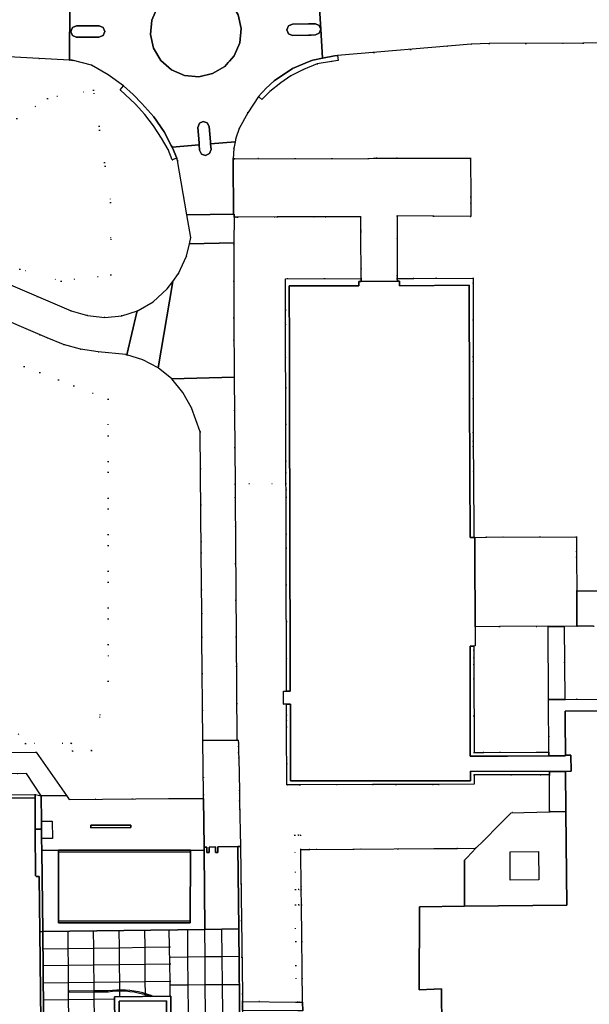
# Model space of a CAD drawing. Header units: metres. Extents: x 174791 to 179073, y 406431 to 409043.
# Tile 114 of 256: x 175774 to 175874, y 407775 to 407948. Entities that reach past the tile are written whole.
import ezdxf

# ---------------------------------------------------------------- set-up
doc = ezdxf.new("R2010")
doc.units = ezdxf.units.M
doc.linetypes.add('DOT', pattern=[6.35, 0, -6.35])
for name, color, linetype in [('ondersteunendwegdeel_verkeerseiland', 254, 'Continuous'), ('overigbouwwerk_overkapping', 254, 'Continuous'), ('panden', 254, 'Continuous'), ('terreindeelbegroeid', 254, 'DOT'), ('wegdeel_molgoot', 254, 'Continuous'), ('wegdeel_platform_vliegverkeer', 254, 'Continuous'), ('wegdeel_rijbaan', 254, 'Continuous'), ('wegdeel_voetpad', 254, 'Continuous'), ('weginrichtingselement_markering_vliegtuigverharding', 254, 'Continuous'), ('weginrichtingselement_voeg_vliegtuigverharding', 254, 'Continuous')]:
    doc.layers.add(name, color=color, linetype=linetype)

msp = doc.modelspace()

# ---------------------------------------------------------------- linework, layer by layer
at = {"layer": 'ondersteunendwegdeel_verkeerseiland'}
for points in [[(175806.766, 407954.006, 0), (175809.066, 407953.012, 0), (175810.946, 407951.355, 0), (175812.22, 407949.198, 0), (175812.764, 407946.752, 0), (175812.526, 407944.265, 0), (175811.531, 407941.974, 0), (175810.702, 407941.035, 0), (175810.466, 407940.767, 0), (175809.878, 407940.101, 0), (175807.727, 407938.83, 0), (175805.289, 407938.285, 0), (175802.8, 407938.519, 0), (175800.505, 407939.51, 0), (175798.628, 407941.162, 0), (175797.353, 407943.313, 0), (175796.806, 407945.753, 0), (175797.039, 407948.242, 0), (175798.03, 407950.538, 0), (175799.681, 407952.415, 0), (175801.832, 407953.69, 0), (175804.271, 407954.238, 0)], [(175787.801, 407947.246, 0), (175788.468, 407946.938, 0), (175788.748, 407946.26, 0), (175788.456, 407945.534, 0), (175787.734, 407945.233, 0), (175783.734, 407945.247, 0), (175783.062, 407945.544, 0), (175782.88, 407945.957, 0), (175782.766, 407946.217, 0), (175782.884, 407946.525, 0), (175783.055, 407946.972, 0), (175783.804, 407947.276, 0)], [(175826.761, 407946.64, 0), (175826.494, 407945.967, 0), (175825.84, 407945.656, 0), (175825.064, 407945.634, 0), (175824.639, 407945.623, 0), (175821.813, 407945.544, 0), (175821.107, 407945.843, 0), (175820.822, 407946.556, 0), (175821.114, 407947.246, 0), (175821.804, 407947.538, 0), (175824.618, 407947.602, 0), (175825.049, 407947.612, 0), (175825.833, 407947.63, 0), (175826.494, 407947.319, 0)], [(175807.382, 407926.46, 0), (175807.46, 407925.475, 0), (175807.193, 407924.767, 0), (175806.508, 407924.445, 0), (175805.797, 407924.686, 0), (175805.451, 407925.352, 0), (175805.379, 407926.313, 0), (175805.353, 407926.665, 0), (175805.15, 407929.37, 0), (175805.405, 407930.091, 0), (175806.096, 407930.419, 0), (175806.79, 407930.186, 0), (175807.138, 407929.542, 0), (175807.355, 407926.805, 0)]]:
    msp.add_polyline3d(points, close=True, dxfattribs=at)
at = {"layer": 'overigbouwwerk_overkapping'}
for points in [[(175777.639, 407804.168, 0), (175777.618, 407805.83, 0), (175777.601, 407807.218, 0), (175779.528, 407807.241, 0), (175779.551, 407804.191, 0)], [(175860.131, 407796.834, 0), (175860.08, 407801.834, 0), (175865.079, 407801.885, 0), (175865.131, 407796.886, 0)]]:
    msp.add_polyline3d(points, close=True, dxfattribs=at)
at = {"layer": 'panden'}
for points in [[(175853.739, 407857.199, 0), (175853.899, 407857.199, 0), (175853.906, 407854.487, 0), (175853.942, 407841.474, 0), (175853.931, 407838.073, 0), (175853.701, 407838.072, 0), (175853.041, 407838.07, 0), (175853.057, 407831.327, 0), (175853.074, 407824.13, 0), (175853.079, 407822.066, 0), (175853.087, 407818.675, 0), (175859.259, 407818.704, 0), (175859.635, 407818.706, 0), (175866.936, 407818.74, 0), (175869.784, 407818.754, 0), (175869.819, 407818.818, 0), (175869.834, 407818.845, 0), (175870.794, 407818.854, 0), (175870.818, 407816.014, 0), (175869.858, 407816.005, 0), (175869.858, 407815.981, 0), (175869.151, 407815.984, 0), (175867.009, 407815.992, 0), (175853.133, 407816.046, 0), (175853.116, 407814.362, 0), (175821.456, 407814.31, 0), (175821.43, 407827.823, 0), (175820.76, 407827.825, 0), (175820.2, 407827.827, 0), (175820.207, 407830.134, 0), (175820.757, 407830.132, 0), (175821.407, 407830.13, 0), (175821.405, 407830.695, 0), (175821.381, 407839.819, 0), (175821.346, 407852.782, 0), (175821.316, 407864.277, 0), (175821.312, 407865.566, 0), (175821.309, 407866.693, 0), (175821.304, 407868.614, 0), (175821.3, 407870.064, 0), (175821.25, 407888.938, 0), (175821.246, 407890.328, 0), (175821.216, 407901.483, 0), (175833.459, 407901.493, 0), (175833.457, 407902.263, 0), (175833.857, 407902.264, 0), (175840.256, 407902.283, 0), (175840.656, 407902.284, 0), (175840.658, 407901.504, 0), (175852.881, 407901.593, 0), (175852.913, 407894.302, 0), (175852.914, 407894.144, 0), (175852.937, 407889.012, 0), (175852.954, 407885.258, 0), (175852.966, 407882.552, 0), (175853.028, 407868.704, 0), (175853.079, 407857.197, 0)], [(175803.815, 407789.64, 0), (175780.595, 407789.67, 0), (175780.611, 407801.813, 0), (175803.831, 407801.781, 0)], [(175799.87, 407753.982, 0), (175790.441, 407753.87, 0), (175787.941, 407753.843, 0), (175781.341, 407753.769, 0), (175781.299, 407766.118, 0), (175791.389, 407766.235, 0), (175791.273, 407775.535, 0), (175799.595, 407775.63, 0)]]:
    msp.add_polyline3d(points, close=True, dxfattribs=at)
for points in [[(175848.072, 407770.669, 0), (175848.003, 407777.743, 0), (175844.121, 407777.564, 0), (175844.178, 407792.17, 0), (175852.098, 407792.251, 0), (175870.063, 407792.436, 0), (175869.92, 407808.918, 0), (175869.917, 407809.203, 0), (175869.858, 407815.981, 0), (175869.858, 407816.005, 0), (175870.818, 407816.014, 0), (175870.794, 407818.854, 0), (175869.834, 407818.845, 0), (175869.78, 407825.034, 0), (175869.766, 407826.625, 0), (175907.956, 407826.973, 0)], [(175675.873, 407810.595, 0), (175776.498, 407811.319, 0), (175776.537, 407805.819, 0), (175776.595, 407797.604, 0), (175776.687, 407797.601, 0), (175776.688, 407797.481, 0), (175777.234, 407797.477, 0), (175777.331, 407787.752, 0), (175777.54, 407766.763, 0), (175777.637, 407757.019, 0), (175777.107, 407757.014, 0), (175777.108, 407756.894, 0), (175777.008, 407756.893, 0), (175777.108, 407750, 0), (175777.121, 407748.654, 0), (175777.176, 407743.154, 0), (175766.19, 407743.044, 0)]]:
    msp.add_polyline3d(points, dxfattribs=at)
at = {"layer": 'terreindeelbegroeid'}
for points in [[(175877.973, 407847.787, 0), (175871.831, 407847.755, 0), (175871.811, 407853.651, 0), (175871.808, 407854.648, 0), (175871.799, 407857.298, 0), (175855.95, 407857.21, 0), (175853.899, 407857.199, 0), (175853.739, 407857.199, 0), (175853.657, 407868.706, 0), (175853.625, 407873.154, 0), (175853.618, 407874.067, 0), (175853.607, 407875.62, 0), (175853.601, 407881.648, 0), (175853.594, 407889.013, 0), (175853.58, 407902.824, 0), (175843.157, 407902.783, 0), (175840.243, 407902.772, 0), (175840.241, 407903.284, 0), (175840.193, 407913.773, 0), (175853.19, 407913.69, 0), (175853.173, 407915.982, 0), (175853.165, 407917.132, 0), (175853.114, 407923.932, 0), (175836.631, 407923.927, 0), (175836.191, 407923.926, 0), (175835.16, 407923.923, 0), (175811.646, 407923.856, 0), (175811.341, 407923.855, 0), (175811.478, 407925.679, 0), (175811.712, 407926.814, 0), (175811.846, 407927.471, 0), (175812.44, 407929.201, 0), (175813.91, 407931.957, 0), (175815.833, 407934.828, 0), (175816.413, 407934.256, 0), (175817.809, 407935.714, 0), (175819.75, 407937.235, 0), (175821.526, 407938.472, 0), (175823.764, 407939.58, 0), (175826.142, 407940.535, 0), (175828.675, 407940.996, 0), (175829.837, 407941.13, 0), (175829.707, 407942.005, 0), (175853.231, 407944.009, 0), (175856.432, 407944.141, 0), (175872.93, 407944.186, 0), (175921.413, 407944.377, 0)], [(175751.41, 407942.923, 0), (175782.568, 407941.213, 0), (175782.892, 407941.196, 0), (175783.029, 407941.188, 0), (175786.397, 407940.314, 0), (175789.33, 407938.643, 0), (175792.061, 407936.658, 0), (175791.47, 407935.957, 0), (175794.162, 407933.439, 0), (175795.836, 407931.653, 0), (175797.323, 407929.659, 0), (175798.749, 407927.5, 0), (175799.908, 407925.507, 0), (175800.638, 407923.637, 0), (175801.416, 407923.944, 0), (175801.548, 407923.569, 0), (175803.197, 407914.006, 0), (175803.894, 407909.961, 0), (175803.643, 407908.878, 0), (175803.137, 407906.692, 0), (175801.741, 407903.641, 0), (175800.716, 407902.236, 0), (175799.763, 407900.931, 0), (175797.283, 407898.672, 0), (175794.663, 407897.125, 0), (175794.505, 407897.073, 0), (175791.771, 407896.179, 0), (175788.743, 407895.88, 0), (175785.722, 407896.241, 0), (175782.835, 407897.073, 0), (175740.914, 407915.054, 0)], [(175735.777, 407910.676, 0), (175778.605, 407892.307, 0), (175781.501, 407891.151, 0), (175784.512, 407890.338, 0), (175787.596, 407889.876, 0), (175792.483, 407889.378, 0), (175792.64, 407889.33, 0), (175795.433, 407888.476, 0), (175798.129, 407887.038, 0), (175798.155, 407887.024, 0), (175800.547, 407885.077, 0), (175802.522, 407882.707, 0), (175804.005, 407880.002, 0), (175805.574, 407875.798, 0), (175805.736, 407854.468, 0), (175805.817, 407843.862, 0), (175805.849, 407839.652, 0), (175806.041, 407821.41, 0), (175806.141, 407811.922, 0), (175806.148, 407811.25, 0), (175800.114, 407811.198, 0), (175782.509, 407811.046, 0), (175782.022, 407811.746, 0), (175776.712, 407819.371, 0), (175745.194, 407819.094, 0)], [(175738.477, 407901.195, 0), (175789.354, 407881.546, 0), (175789.371, 407831.873, 0), (175786.416, 407819.654, 0), (175783.074, 407819.569, 0), (175782.871, 407820.946, 0), (175774.827, 407820.912, 0), (175773.546, 407822.6, 0)], [(175773.546, 407822.6, 0), (175774.827, 407820.912, 0), (175782.871, 407820.946, 0), (175783.074, 407819.569, 0), (175786.416, 407819.654, 0), (175789.371, 407831.873, 0), (175789.354, 407881.546, 0), (175738.477, 407901.195, 0)]]:
    msp.add_polyline3d(points, dxfattribs=at)
for points in [[(175778.659, 407934.474, 0), (175786.794, 407935.95, 0), (175789.788, 407916.142, 0), (175789.836, 407903.437, 0), (175781.079, 407902.324, 0), (175773.819, 407904.395, 0), (175744.638, 407916.699, 0), (175754.965, 407918.893, 0)], [(175778.659, 407934.474, 0), (175754.965, 407918.893, 0), (175744.638, 407916.699, 0), (175773.819, 407904.395, 0), (175781.079, 407902.324, 0), (175789.836, 407903.437, 0), (175789.788, 407916.142, 0), (175786.794, 407935.95, 0)], [(175833.87, 407902.755, 0), (175820.554, 407902.724, 0), (175820.569, 407897.328, 0), (175820.569, 407897.206, 0), (175820.576, 407894.706, 0), (175820.593, 407888.937, 0), (175820.608, 407883.557, 0), (175820.649, 407868.612, 0), (175820.655, 407866.686, 0), (175811.685, 407866.58, 0), (175811.536, 407885.428, 0), (175811.454, 407895.839, 0), (175811.496, 407909.034, 0), (175811.51, 407913.577, 0), (175811.638, 407913.577, 0), (175812.127, 407913.578, 0), (175819.085, 407913.6, 0), (175827.578, 407913.625, 0), (175833.814, 407913.644, 0), (175833.826, 407911.339, 0), (175833.828, 407910.97, 0)], [(175820.687, 407855.302, 0), (175820.757, 407830.132, 0), (175820.207, 407830.134, 0), (175820.2, 407827.827, 0), (175820.76, 407827.825, 0), (175820.765, 407825.937, 0), (175820.767, 407825.044, 0), (175820.771, 407823.818, 0), (175820.798, 407813.649, 0), (175823.106, 407813.654, 0), (175835.883, 407813.682, 0), (175839.983, 407813.691, 0), (175847.492, 407813.707, 0), (175853.752, 407813.721, 0), (175853.781, 407815.374, 0), (175865.383, 407815.4, 0), (175867.01, 407815.404, 0), (175867.042, 407809.093, 0), (175867.043, 407808.862, 0), (175860.27, 407808.731, 0), (175858.711, 407807.142, 0), (175858.177, 407806.597, 0), (175855.397, 407803.762, 0), (175854.065, 407802.456, 0), (175850.842, 407802.435, 0), (175846.799, 407802.409, 0), (175832.514, 407802.316, 0), (175824.852, 407802.266, 0), (175823.241, 407802.255, 0), (175823.209, 407804.781, 0), (175822.835, 407804.778, 0), (175822.235, 407804.774, 0), (175822.3, 407795.193, 0), (175822.9, 407795.197, 0), (175823.33, 407795.2, 0), (175823.364, 407792.499, 0), (175822.918, 407792.496, 0), (175822.318, 407792.488, 0), (175822.433, 407775.399, 0), (175812.995, 407775.508, 0), (175812.983, 407776.849, 0), (175812.672, 407802.782, 0), (175812.661, 407802.782, 0), (175812.49, 407810.745, 0), (175812.462, 407812.082, 0), (175812.451, 407812.583, 0), (175812.328, 407818.343, 0), (175812.309, 407819.219, 0), (175812.285, 407820.347, 0), (175812.272, 407820.943, 0), (175812.26, 407821.495, 0), (175812.079, 407821.505, 0), (175812.017, 407821.504, 0), (175811.897, 407839.684, 0), (175811.704, 407864.152, 0), (175811.685, 407866.58, 0), (175820.655, 407866.686, 0), (175820.658, 407865.621, 0), (175820.661, 407864.268, 0)], [(175866.773, 407841.519, 0), (175866.867, 407828.647, 0), (175866.934, 407819.384, 0), (175864.795, 407819.376, 0), (175855.48, 407819.343, 0), (175853.745, 407819.337, 0), (175853.709, 407834.772, 0), (175853.706, 407835.919, 0), (175853.703, 407837.302, 0), (175853.701, 407838.072, 0), (175853.931, 407838.073, 0), (175853.942, 407841.474, 0), (175858.225, 407841.496, 0), (175866.773, 407841.54, 0)], [(175910.597, 407829.026, 0), (175869.774, 407828.677, 0), (175869.747, 407828.671, 0), (175869.63, 407841.532, 0), (175871.863, 407841.542, 0), (175874.797, 407841.555, 0), (175910.466, 407841.922, 0)], [(175777.546, 407811.713, 0), (175776.492, 407811.912, 0), (175675.841, 407811.123, 0), (175675.851, 407810.963, 0), (175674.637, 407811.586, 0), (175673.668, 407811.499, 0), (175676.655, 407814.865, 0), (175697.782, 407815.01, 0), (175726.689, 407815.272, 0), (175726.697, 407812.307, 0), (175734.681, 407812.358, 0), (175734.659, 407815.332, 0), (175775.001, 407815.639, 0)], [(175823.241, 407802.255, 0), (175823.33, 407795.2, 0), (175822.9, 407795.197, 0), (175822.3, 407795.193, 0), (175822.235, 407804.774, 0), (175822.835, 407804.778, 0), (175823.209, 407804.781, 0)], [(175823.581, 407775.386, 0), (175823.033, 407775.392, 0), (175822.733, 407775.396, 0), (175822.433, 407775.394, 0), (175822.433, 407775.399, 0), (175822.318, 407792.488, 0), (175822.918, 407792.496, 0), (175823.364, 407792.499, 0)]]:
    msp.add_polyline3d(points, close=True, dxfattribs=at)
at = {"layer": 'wegdeel_molgoot'}
for points in [[(175776.498, 407811.319, 0), (175675.873, 407810.595, 0), (175675.851, 407810.963, 0), (175675.841, 407811.123, 0), (175776.492, 407811.912, 0)], [(175777.546, 407811.713, 0), (175777.601, 407807.218, 0), (175777.618, 407805.83, 0), (175776.537, 407805.819, 0), (175776.498, 407811.319, 0), (175776.492, 407811.912, 0)], [(175786.331, 407806.507, 0), (175793.371, 407806.558, 0), (175793.374, 407806.128, 0), (175786.334, 407806.077, 0)], [(175777.639, 407804.168, 0), (175777.665, 407802.099, 0), (175777.842, 407787.789, 0), (175777.331, 407787.752, 0), (175777.234, 407797.477, 0), (175776.688, 407797.481, 0), (175776.687, 407797.601, 0), (175776.595, 407797.604, 0), (175776.537, 407805.819, 0), (175777.618, 407805.83, 0)], [(175812.995, 407775.508, 0), (175813.01, 407773.876, 0), (175813.219, 407750, 0), (175813.27, 407744.117, 0), (175813.275, 407743.581, 0), (175813.248, 407739.192, 0), (175813.362, 407730.612, 0), (175813.37, 407730.012, 0), (175813.372, 407729.842, 0), (175822.293, 407720.947, 0), (175822.718, 407720.524, 0), (175822.861, 407720.381, 0), (175822.845, 407719.775, 0), (175812.948, 407729.533, 0), (175812.733, 407750, 0), (175812.33, 407788.272, 0), (175812.177, 407802.773, 0), (175812.661, 407802.782, 0), (175812.672, 407802.782, 0), (175812.983, 407776.849, 0)], [(175803.831, 407802.111, 0), (175803.831, 407801.781, 0), (175780.611, 407801.813, 0), (175780.611, 407802.141, 0)], [(175803.815, 407789.64, 0), (175803.815, 407789.31, 0), (175780.595, 407789.34, 0), (175780.595, 407789.67, 0)], [(175778.01, 407766.77, 0), (175777.54, 407766.763, 0), (175777.331, 407787.752, 0), (175777.842, 407787.789, 0)]]:
    msp.add_polyline3d(points, close=True, dxfattribs=at)
at = {"layer": 'wegdeel_platform_vliegverkeer'}
msp.add_polyline3d([(175812.948, 407729.533, 0), (175800.791, 407729.471, 0), (175800.788, 407729.832, 0), (175800.783, 407730.432, 0), (175800.782, 407730.488, 0), (175800.668, 407743.892, 0), (175800.665, 407744.257, 0), (175800.633, 407747.841, 0), (175800.605, 407751.337, 0), (175800.391, 407776.44, 0), (175790.473, 407776.326, 0), (175790.58, 407766.946, 0), (175778.01, 407766.77, 0), (175777.842, 407787.789, 0), (175806.39, 407788.184, 0), (175812.33, 407788.272, 0), (175812.733, 407750, 0)], close=True, dxfattribs=at)
at = {"layer": 'wegdeel_rijbaan'}
for points in [[(175806.766, 407954.006, 0), (175804.271, 407954.238, 0), (175801.832, 407953.69, 0), (175799.681, 407952.415, 0), (175798.03, 407950.538, 0), (175797.039, 407948.242, 0), (175796.806, 407945.753, 0), (175797.353, 407943.313, 0), (175798.628, 407941.162, 0), (175800.505, 407939.51, 0), (175802.8, 407938.519, 0), (175805.289, 407938.285, 0), (175807.727, 407938.83, 0), (175809.878, 407940.101, 0), (175810.466, 407940.767, 0), (175810.702, 407941.035, 0), (175811.531, 407941.974, 0), (175812.526, 407944.265, 0), (175812.764, 407946.752, 0), (175812.22, 407949.198, 0), (175810.946, 407951.355, 0), (175809.066, 407953.012, 0)], [(175831.385, 407951.478, 0), (175832.666, 407951.405, 0), (175851.666, 407950.328, 0), (175855.702, 407950.19, 0), (175897.771, 407950.364, 0), (175905.781, 407950.386, 0), (175921.246, 407950.461, 0), (175921.413, 407944.377, 0), (175872.93, 407944.186, 0), (175856.432, 407944.141, 0), (175853.231, 407944.009, 0), (175829.707, 407942.005, 0), (175829.186, 407941.961, 0), (175827.054, 407941.551, 0), (175826.761, 407946.64, 0), (175826.409, 407952.21, 0), (175828.311, 407951.652, 0)], [(175782.568, 407941.213, 0), (175751.41, 407942.923, 0), (175653.941, 407942.601, 0), (175653.918, 407949.331, 0), (175751.458, 407949.749, 0), (175757.987, 407950.066, 0), (175781.81, 407951.171, 0), (175782.448, 407951.259, 0), (175782.627, 407951.301, 0)], [(175787.801, 407947.246, 0), (175783.804, 407947.276, 0), (175783.055, 407946.972, 0), (175782.884, 407946.525, 0), (175782.766, 407946.217, 0), (175782.88, 407945.957, 0), (175783.062, 407945.544, 0), (175783.734, 407945.247, 0), (175787.734, 407945.233, 0), (175788.456, 407945.534, 0), (175788.748, 407946.26, 0), (175788.468, 407946.938, 0)], [(175815.833, 407934.828, 0), (175816.367, 407935.408, 0), (175816.577, 407935.637, 0), (175817.128, 407936.237, 0), (175818.561, 407937.589, 0), (175821.784, 407939.751, 0), (175824.723, 407940.96, 0), (175825.188, 407941.152, 0), (175825.374, 407941.228, 0), (175827.054, 407941.551, 0), (175829.186, 407941.961, 0), (175829.707, 407942.005, 0), (175829.837, 407941.13, 0), (175828.675, 407940.996, 0), (175826.142, 407940.535, 0), (175823.764, 407939.58, 0), (175821.526, 407938.472, 0), (175819.75, 407937.235, 0), (175817.809, 407935.714, 0), (175816.413, 407934.256, 0)], [(175800.627, 407925.865, 0), (175800.689, 407925.745, 0), (175801.416, 407923.944, 0), (175800.638, 407923.637, 0), (175799.908, 407925.507, 0), (175798.749, 407927.5, 0), (175797.323, 407929.659, 0), (175795.836, 407931.653, 0), (175794.162, 407933.439, 0), (175791.47, 407935.957, 0), (175792.061, 407936.658, 0), (175793.741, 407935.183, 0), (175795.309, 407933.589, 0), (175797.413, 407931.201, 0), (175799.213, 407928.576, 0), (175800.47, 407926.165, 0)], [(175811.341, 407923.855, 0), (175811.343, 407923.455, 0), (175811.396, 407914.076, 0), (175803.197, 407914.006, 0), (175801.548, 407923.569, 0), (175801.416, 407923.944, 0), (175800.689, 407925.745, 0), (175800.627, 407925.865, 0), (175805.379, 407926.313, 0), (175805.451, 407925.352, 0), (175805.797, 407924.686, 0), (175806.508, 407924.445, 0), (175807.193, 407924.767, 0), (175807.46, 407925.475, 0), (175807.382, 407926.46, 0), (175811.712, 407926.814, 0), (175811.478, 407925.679, 0)], [(175853.173, 407915.982, 0), (175853.19, 407913.69, 0), (175840.193, 407913.773, 0), (175840.241, 407903.284, 0), (175840.243, 407902.772, 0), (175840.256, 407902.283, 0), (175833.857, 407902.264, 0), (175833.87, 407902.755, 0), (175833.828, 407910.97, 0), (175833.826, 407911.339, 0), (175833.814, 407913.644, 0), (175827.578, 407913.625, 0), (175819.085, 407913.6, 0), (175812.127, 407913.578, 0), (175811.638, 407913.577, 0), (175811.51, 407913.577, 0), (175811.512, 407914.077, 0), (175811.396, 407914.076, 0), (175811.343, 407923.455, 0), (175811.341, 407923.855, 0), (175811.646, 407923.856, 0), (175835.16, 407923.923, 0), (175836.191, 407923.926, 0), (175836.631, 407923.927, 0), (175853.114, 407923.932, 0), (175853.165, 407917.132, 0)], [(175794.505, 407897.073, 0), (175794.42, 407896.845, 0), (175792.64, 407889.33, 0), (175792.483, 407889.378, 0), (175787.596, 407889.876, 0), (175784.512, 407890.338, 0), (175781.501, 407891.151, 0), (175778.605, 407892.307, 0), (175735.777, 407910.676, 0), (175733.259, 407911.531, 0), (175730.661, 407912.101, 0), (175729.739, 407912.219, 0), (175728.291, 407912.181, 0), (175728.279, 407918.576, 0), (175732.632, 407917.955, 0), (175736.867, 407916.774, 0), (175740.914, 407915.054, 0), (175782.835, 407897.073, 0), (175785.722, 407896.241, 0), (175788.743, 407895.88, 0), (175791.771, 407896.179, 0)], [(175811.51, 407913.577, 0), (175811.496, 407909.034, 0), (175803.673, 407908.877, 0), (175803.643, 407908.878, 0), (175803.894, 407909.961, 0), (175803.197, 407914.006, 0), (175811.396, 407914.076, 0), (175811.512, 407914.077, 0)], [(175811.536, 407885.428, 0), (175800.547, 407885.077, 0), (175798.155, 407887.024, 0), (175798.129, 407887.038, 0), (175800.667, 407901.876, 0), (175800.716, 407902.236, 0), (175801.741, 407903.641, 0), (175803.137, 407906.692, 0), (175803.643, 407908.878, 0), (175803.673, 407908.877, 0), (175811.496, 407909.034, 0), (175811.454, 407895.839, 0)], [(175798.129, 407887.038, 0), (175795.433, 407888.476, 0), (175792.64, 407889.33, 0), (175794.42, 407896.845, 0), (175794.505, 407897.073, 0), (175794.663, 407897.125, 0), (175797.283, 407898.672, 0), (175799.763, 407900.931, 0), (175800.716, 407902.236, 0), (175800.667, 407901.876, 0)], [(175811.685, 407866.58, 0), (175811.704, 407864.152, 0), (175811.897, 407839.684, 0), (175812.017, 407821.504, 0), (175806.041, 407821.41, 0), (175805.849, 407839.652, 0), (175805.817, 407843.862, 0), (175805.736, 407854.468, 0), (175805.574, 407875.798, 0), (175804.005, 407880.002, 0), (175802.522, 407882.707, 0), (175800.547, 407885.077, 0), (175811.536, 407885.428, 0)], [(175812.661, 407802.782, 0), (175812.177, 407802.773, 0), (175808.665, 407802.709, 0), (175808.669, 407801.722, 0), (175808.254, 407801.744, 0), (175808.268, 407802.703, 0), (175807.158, 407802.687, 0), (175807.162, 407801.707, 0), (175806.75, 407801.702, 0), (175806.751, 407802.673, 0), (175806.238, 407802.653, 0), (175806.148, 407811.25, 0), (175806.141, 407811.922, 0), (175806.041, 407821.41, 0), (175812.017, 407821.504, 0), (175812.079, 407821.505, 0), (175812.26, 407821.495, 0), (175812.272, 407820.943, 0), (175812.285, 407820.347, 0), (175812.309, 407819.219, 0), (175812.328, 407818.343, 0), (175812.451, 407812.583, 0), (175812.462, 407812.082, 0), (175812.49, 407810.745, 0)], [(175782.022, 407811.746, 0), (175782.509, 407811.046, 0), (175800.114, 407811.198, 0), (175806.148, 407811.25, 0), (175806.238, 407802.653, 0), (175806.244, 407802.09, 0), (175803.831, 407802.111, 0), (175780.611, 407802.141, 0), (175777.665, 407802.099, 0), (175777.639, 407804.168, 0), (175777.618, 407805.83, 0), (175777.601, 407807.218, 0), (175777.546, 407811.713, 0)], [(175786.331, 407806.507, 0), (175786.334, 407806.077, 0), (175793.374, 407806.128, 0), (175793.371, 407806.558, 0)], [(175812.33, 407788.272, 0), (175806.39, 407788.184, 0), (175806.244, 407802.09, 0), (175806.238, 407802.653, 0), (175806.751, 407802.673, 0), (175806.75, 407801.702, 0), (175807.162, 407801.707, 0), (175807.158, 407802.687, 0), (175808.268, 407802.703, 0), (175808.254, 407801.744, 0), (175808.669, 407801.722, 0), (175808.665, 407802.709, 0), (175812.177, 407802.773, 0)]]:
    msp.add_polyline3d(points, close=True, dxfattribs=at)
for points in [[(175826.409, 407952.21, 0), (175826.761, 407946.64, 0), (175826.494, 407947.319, 0), (175825.833, 407947.63, 0), (175825.049, 407947.612, 0), (175824.618, 407947.602, 0), (175821.804, 407947.538, 0), (175821.114, 407947.246, 0), (175820.822, 407946.556, 0), (175821.107, 407945.843, 0), (175821.813, 407945.544, 0), (175824.639, 407945.623, 0), (175825.064, 407945.634, 0), (175825.84, 407945.656, 0), (175826.494, 407945.967, 0), (175826.761, 407946.64, 0), (175827.054, 407941.551, 0), (175825.374, 407941.228, 0), (175825.188, 407941.152, 0), (175824.723, 407940.96, 0), (175821.784, 407939.751, 0), (175818.561, 407937.589, 0), (175817.128, 407936.237, 0), (175816.577, 407935.637, 0), (175816.367, 407935.408, 0), (175815.833, 407934.828, 0), (175813.91, 407931.957, 0), (175812.44, 407929.201, 0), (175811.846, 407927.471, 0), (175811.712, 407926.814, 0), (175807.382, 407926.46, 0), (175807.355, 407926.805, 0), (175807.138, 407929.542, 0), (175806.79, 407930.186, 0), (175806.096, 407930.419, 0), (175805.405, 407930.091, 0), (175805.15, 407929.37, 0), (175805.353, 407926.665, 0), (175805.379, 407926.313, 0), (175800.627, 407925.865, 0), (175800.47, 407926.165, 0), (175799.213, 407928.576, 0), (175797.413, 407931.201, 0), (175795.309, 407933.589, 0), (175793.741, 407935.183, 0), (175792.061, 407936.658, 0), (175789.33, 407938.643, 0), (175786.397, 407940.314, 0), (175783.029, 407941.188, 0), (175782.892, 407941.196, 0), (175782.568, 407941.213, 0), (175782.627, 407951.301, 0)], [(175874.797, 407841.555, 0), (175871.863, 407841.542, 0), (175871.831, 407847.755, 0), (175877.973, 407847.787, 0)], [(175745.194, 407819.094, 0), (175776.712, 407819.371, 0), (175782.022, 407811.746, 0), (175777.546, 407811.713, 0), (175775.001, 407815.639, 0), (175734.659, 407815.332, 0)], [(175823.601, 407773.853, 0), (175823.581, 407775.386, 0), (175823.364, 407792.499, 0), (175823.33, 407795.2, 0), (175823.241, 407802.255, 0), (175824.852, 407802.266, 0), (175832.514, 407802.316, 0), (175846.799, 407802.409, 0), (175850.842, 407802.435, 0), (175854.065, 407802.456, 0), (175852.518, 407800.866, 0), (175852.049, 407800.384, 0), (175852.07, 407796.984, 0), (175852.07, 407796.943, 0), (175852.098, 407792.251, 0), (175844.178, 407792.17, 0), (175844.121, 407777.564, 0), (175848.003, 407777.743, 0), (175848.072, 407770.669, 0)]]:
    msp.add_polyline3d(points, dxfattribs=at)
at = {"layer": 'wegdeel_voetpad'}
for points in [[(175833.857, 407902.264, 0), (175833.457, 407902.263, 0), (175833.459, 407901.493, 0), (175821.216, 407901.483, 0), (175821.246, 407890.328, 0), (175821.25, 407888.938, 0), (175821.3, 407870.064, 0), (175821.304, 407868.614, 0), (175821.309, 407866.693, 0), (175821.312, 407865.566, 0), (175821.316, 407864.277, 0), (175821.346, 407852.782, 0), (175821.381, 407839.819, 0), (175821.405, 407830.695, 0), (175821.407, 407830.13, 0), (175820.757, 407830.132, 0), (175820.687, 407855.302, 0), (175820.661, 407864.268, 0), (175820.658, 407865.621, 0), (175820.655, 407866.686, 0), (175820.649, 407868.612, 0), (175820.608, 407883.557, 0), (175820.593, 407888.937, 0), (175820.576, 407894.706, 0), (175820.569, 407897.206, 0), (175820.569, 407897.328, 0), (175820.554, 407902.724, 0), (175833.87, 407902.755, 0)], [(175853.739, 407857.199, 0), (175853.079, 407857.197, 0), (175853.028, 407868.704, 0), (175852.966, 407882.552, 0), (175852.954, 407885.258, 0), (175852.937, 407889.012, 0), (175852.914, 407894.144, 0), (175852.913, 407894.302, 0), (175852.881, 407901.593, 0), (175840.658, 407901.504, 0), (175840.656, 407902.284, 0), (175840.256, 407902.283, 0), (175840.243, 407902.772, 0), (175843.157, 407902.783, 0), (175853.58, 407902.824, 0), (175853.594, 407889.013, 0), (175853.601, 407881.648, 0), (175853.607, 407875.62, 0), (175853.618, 407874.067, 0), (175853.625, 407873.154, 0), (175853.657, 407868.706, 0)], [(175871.831, 407847.755, 0), (175871.863, 407841.542, 0), (175869.63, 407841.532, 0), (175867.871, 407841.524, 0), (175866.773, 407841.519, 0), (175866.773, 407841.54, 0), (175858.225, 407841.496, 0), (175853.942, 407841.474, 0), (175853.906, 407854.487, 0), (175853.899, 407857.199, 0), (175855.95, 407857.21, 0), (175871.799, 407857.298, 0), (175871.808, 407854.648, 0), (175871.811, 407853.651, 0)], [(175869.747, 407828.671, 0), (175867.989, 407828.657, 0), (175866.867, 407828.647, 0), (175866.773, 407841.519, 0), (175867.871, 407841.524, 0), (175869.63, 407841.532, 0)], [(175855.48, 407819.343, 0), (175864.795, 407819.376, 0), (175866.934, 407819.384, 0), (175866.936, 407818.74, 0), (175859.635, 407818.706, 0), (175859.259, 407818.704, 0), (175853.087, 407818.675, 0), (175853.079, 407822.066, 0), (175853.074, 407824.13, 0), (175853.057, 407831.327, 0), (175853.041, 407838.07, 0), (175853.701, 407838.072, 0), (175853.703, 407837.302, 0), (175853.706, 407835.919, 0), (175853.709, 407834.772, 0), (175853.745, 407819.337, 0)], [(175910.618, 407826.961, 0), (175907.956, 407826.938, 0), (175907.956, 407826.973, 0), (175869.766, 407826.625, 0), (175869.78, 407825.034, 0), (175869.834, 407818.845, 0), (175869.819, 407818.818, 0), (175869.784, 407818.754, 0), (175866.936, 407818.74, 0), (175866.934, 407819.384, 0), (175866.867, 407828.647, 0), (175867.989, 407828.657, 0), (175869.747, 407828.671, 0), (175869.774, 407828.677, 0), (175910.597, 407829.026, 0)], [(175867.009, 407815.992, 0), (175867.01, 407815.404, 0), (175865.383, 407815.4, 0), (175853.781, 407815.374, 0), (175853.752, 407813.721, 0), (175847.492, 407813.707, 0), (175839.983, 407813.691, 0), (175835.883, 407813.682, 0), (175823.106, 407813.654, 0), (175820.798, 407813.649, 0), (175820.771, 407823.818, 0), (175820.767, 407825.044, 0), (175820.765, 407825.937, 0), (175820.76, 407827.825, 0), (175821.43, 407827.823, 0), (175821.456, 407814.31, 0), (175853.116, 407814.362, 0), (175853.133, 407816.046, 0)], [(175869.858, 407815.981, 0), (175869.917, 407809.203, 0), (175869.92, 407808.918, 0), (175867.043, 407808.862, 0), (175867.042, 407809.093, 0), (175867.01, 407815.404, 0), (175867.009, 407815.992, 0), (175869.151, 407815.984, 0)], [(175870.063, 407792.436, 0), (175852.098, 407792.251, 0), (175852.07, 407796.943, 0), (175852.07, 407796.984, 0), (175852.049, 407800.384, 0), (175852.518, 407800.866, 0), (175854.065, 407802.456, 0), (175855.397, 407803.762, 0), (175858.177, 407806.597, 0), (175858.711, 407807.142, 0), (175860.27, 407808.731, 0), (175867.043, 407808.862, 0), (175869.92, 407808.918, 0)], [(175780.611, 407801.813, 0), (175780.595, 407789.67, 0), (175780.595, 407789.34, 0), (175803.815, 407789.31, 0), (175803.815, 407789.64, 0), (175803.831, 407801.781, 0), (175803.831, 407802.111, 0), (175806.244, 407802.09, 0), (175806.39, 407788.184, 0), (175777.842, 407787.789, 0), (175777.665, 407802.099, 0), (175780.611, 407802.141, 0)], [(175800.605, 407751.337, 0), (175800.633, 407747.841, 0), (175795.219, 407747.781, 0), (175795.193, 407749.838, 0), (175780.091, 407749.664, 0), (175780.168, 407743.665, 0), (175780.238, 407742.281, 0), (175778.097, 407742.3, 0), (175778.074, 407748.663, 0), (175778.07, 407750, 0), (175778.01, 407766.77, 0), (175790.58, 407766.946, 0), (175790.473, 407776.326, 0), (175800.391, 407776.44, 0)], [(175799.87, 407753.982, 0), (175799.595, 407775.63, 0), (175791.273, 407775.535, 0), (175791.389, 407766.235, 0), (175781.299, 407766.118, 0), (175781.341, 407753.769, 0), (175787.941, 407753.843, 0), (175790.441, 407753.87, 0)], [(175822.433, 407775.399, 0), (175822.433, 407775.394, 0), (175822.733, 407775.396, 0), (175823.033, 407775.392, 0), (175823.581, 407775.386, 0), (175823.601, 407773.853, 0), (175823.043, 407773.856, 0), (175822.743, 407773.855, 0), (175822.728, 407773.855, 0), (175813.01, 407773.876, 0), (175812.995, 407775.508, 0)]]:
    msp.add_polyline3d(points, close=True, dxfattribs=at)
at = {"layer": 'weginrichtingselement_markering_vliegtuigverharding'}
msp.add_polyline3d([(175797.162, 407776.413, 0), (175796.913, 407776.516, 0), (175796.189, 407776.773, 0), (175795.914, 407776.855, 0), (175795.453, 407776.992, 0), (175794.708, 407777.174, 0), (175793.953, 407777.317, 0), (175793.193, 407777.421, 0), (175792.428, 407777.487, 0), (175791.661, 407777.513, 0), (175791.409, 407777.509, 0), (175790.893, 407777.5, 0), (175790.127, 407777.447, 0), (175789.365, 407777.356, 0), (175786.905, 407777.339, 0), (175782.431, 407777.307, 0), (175782.432, 407777.157, 0), (175786.907, 407777.189, 0), (175789.366, 407777.206, 0), (175790.121, 407777.297, 0), (175790.879, 407777.35, 0), (175791.411, 407777.36, 0), (175791.64, 407777.364, 0), (175792.399, 407777.339, 0), (175793.157, 407777.275, 0), (175793.91, 407777.173, 0), (175794.658, 407777.032, 0), (175795.397, 407776.853, 0), (175795.915, 407776.699, 0), (175796.125, 407776.636, 0), (175796.842, 407776.383, 0)], dxfattribs=at)
at = {"layer": 'weginrichtingselement_voeg_vliegtuigverharding'}
for points in [[(175782.48, 407766.859, 0), (175782.454, 407769.86, 0), (175782.428, 407772.826, 0), (175782.401, 407775.836, 0), (175782.375, 407778.852, 0), (175782.348, 407781.865, 0), (175782.322, 407784.831, 0), (175782.296, 407787.837, 0)], [(175787.007, 407766.897, 0), (175786.977, 407769.917, 0), (175786.948, 407772.895, 0), (175786.919, 407775.901, 0), (175786.907, 407777.189, 0), (175786.905, 407777.339, 0), (175786.89, 407778.907, 0), (175786.86, 407781.926, 0), (175786.831, 407784.897, 0), (175786.802, 407787.914, 0)], [(175791.42, 407776.324, 0), (175791.411, 407777.36, 0), (175791.409, 407777.509, 0), (175791.396, 407778.962, 0), (175791.368, 407781.986, 0), (175791.341, 407784.963, 0), (175791.314, 407787.978, 0)], [(175795.918, 407776.369, 0), (175795.915, 407776.699, 0), (175795.914, 407776.855, 0), (175795.894, 407779.016, 0), (175795.868, 407782.046, 0), (175795.841, 407785.029, 0), (175795.815, 407788.04, 0)], [(175800.278, 407776.438, 0), (175800.241, 407779.069, 0), (175800.197, 407782.104, 0), (175800.155, 407785.092, 0), (175800.112, 407788.078, 0)], [(175803.301, 407788.156, 0), (175803.346, 407783.288, 0), (175803.391, 407778.369, 0), (175803.436, 407773.442, 0), (175803.453, 407771.62, 0), (175803.455, 407771.371, 0), (175803.481, 407768.559, 0), (175803.525, 407763.682, 0), (175803.57, 407758.785, 0), (175803.615, 407753.873, 0), (175803.651, 407750, 0)], [(175806.298, 407788.199, 0), (175806.344, 407783.328, 0), (175806.391, 407778.395, 0), (175806.438, 407773.435, 0), (175806.485, 407768.573, 0), (175806.531, 407763.708, 0), (175806.577, 407758.81, 0), (175806.624, 407753.88, 0), (175806.661, 407750, 0)], [(175809.329, 407788.23, 0), (175809.372, 407783.367, 0), (175809.416, 407778.42, 0), (175809.461, 407773.429, 0), (175809.504, 407768.588, 0), (175809.547, 407763.734, 0), (175809.59, 407758.835, 0), (175809.634, 407753.888, 0), (175809.669, 407750, 0)], [(175777.844, 407784.766, 0), (175782.322, 407784.831, 0), (175786.831, 407784.897, 0), (175791.341, 407784.963, 0), (175795.841, 407785.029, 0), (175800.155, 407785.092, 0), (175800.316, 407785.094, 0)], [(175777.843, 407781.805, 0), (175782.348, 407781.865, 0), (175786.86, 407781.926, 0), (175791.368, 407781.986, 0), (175795.868, 407782.046, 0), (175800.197, 407782.104, 0), (175800.361, 407782.106, 0)], [(175812.381, 407783.407, 0), (175809.372, 407783.367, 0), (175806.344, 407783.328, 0), (175803.346, 407783.288, 0), (175800.336, 407783.249, 0)], [(175777.864, 407778.798, 0), (175782.375, 407778.852, 0), (175786.89, 407778.907, 0), (175791.396, 407778.962, 0), (175795.894, 407779.016, 0), (175800.241, 407779.068, 0), (175800.362, 407779.07, 0)], [(175812.433, 407778.446, 0), (175809.416, 407778.42, 0), (175806.391, 407778.395, 0), (175803.391, 407778.369, 0), (175800.391, 407778.344, 0)], [(175777.856, 407775.771, 0), (175782.401, 407775.836, 0), (175786.919, 407775.901, 0), (175790.471, 407775.952, 0)]]:
    msp.add_polyline3d(points, dxfattribs=at)

doc.saveas('drawing.dxf')
